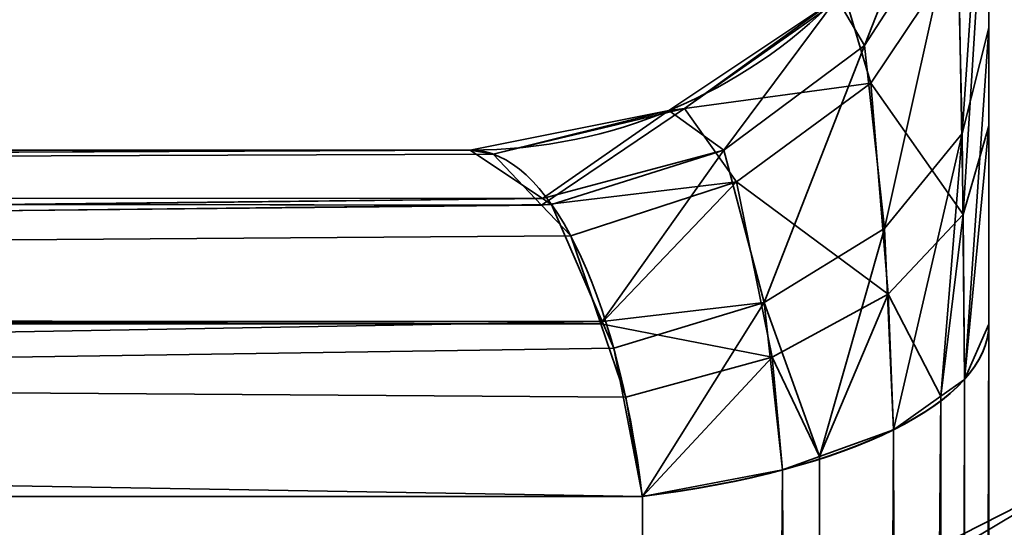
# Model space of a CAD drawing. Header units: millimetres. Extents: x -603 to 3703, y -115 to 193.
# Tile 41 of 256: x -416.508 to -415.179, y -6.868 to -6.183. Entities that reach past the tile are written whole.
import ezdxf

# ---------------------------------------------------------------- set-up
doc = ezdxf.new("R2010")
doc.units = ezdxf.units.MM
doc.layers.add('151', color=7, linetype='Continuous', true_color=0xffffff)

# ---------------------------------------------------------------- blocks, each defined once
blk = doc.blocks.new('UG_SURFACE_001')
at = {"layer": '151', "color": 252, "linetype": 'Continuous', "lineweight": 35}
for points in [[(603, -18, 2212.25), (603, 174.4, 2212.25), (-603, 174.4, 2212.25), (-603, -18, 2212.25)], [(-453, -18, 2062.2499), (-453, 174.4, 2062.2499), (453, 174.4, 2062.2499), (453, -18, 2062.2499)]]:
    blk.add_3dface(points, dxfattribs=at)
blk = doc.blocks.new('UG_SURFACE_040')
at = {"layer": '151', "color": 252, "linetype": 'Continuous', "lineweight": 35}
for points in [[(-415.2, -5.6, 981.25), (-415.2, -15.3028, 985.3352), (-415.2, -14.9564, 985.5352)], [(-415.2, -5.6, 981.25), (-415.2, -12.3028, 993.8352), (-415.2, -11.9564, 994.0352)], [(-415.2, -12.3028, 993.8352), (-415.2, -5.6, 981.25), (-415.2, -14.6381, 986.25), (-415.2, -14.7213, 986.6412)], [(-415.2, -14.9564, 985.5352), (-415.2, -14.7213, 985.8587), (-415.2, -5.6, 981.25)], [(-415.2, -11.9564, 994.0352), (-415.2, -11.7213, 994.3588), (-415.2, -5.6, 981.25)], [(-415.2, -14.7213, 985.8587), (-415.2, -14.6381, 986.25), (-415.2, -5.6, 981.25)], [(-415.2, -11.7213, 994.3588), (-415.2, -11.6381, 994.75), (-415.2, -5.8059, 1007.2063), (-415.2, -5.6, 981.25)], [(-415.2, -5.6, 1166.25), (-415.2, -5.8909, 1165.4513), (-415.2, -6.3264, 1165.9013)], [(-415.2, -15.7005, 985.2934), (-415.2, -15.3028, 985.3352), (-415.2, -5.6, 981.25), (-415.2, -26.0201, 981.25)], [(-415.2, -6.3264, 1165.9013), (-415.2, -7, 1166.25), (-415.2, -5.6, 1166.25)], [(-414.5, -7, 1166.25), (-414.5, -5.6, 1166.25), (-415.2, -5.6, 1166.25), (-415.2, -7, 1166.25)], [(-415.2, -26.0201, 981.25), (-415.2, -5.6, 981.25), (-414.5, -5.6, 981.25), (-414.5, -26.0201, 981.25)], [(-415.2361, -6.3369, 1006.8671), (-415.2432, -6.0254, 1007.3087), (-415.2, -5.8059, 1007.2063)], [(-415.2, -5.8059, 1007.2063), (-415.2, -6.1942, 1006.6971), (-415.2361, -6.3369, 1006.8671)], [(-415.2, -5.8059, 1007.2063), (-415.2, -11.7213, 995.1412), (-415.2, -11.9564, 995.4648)], [(-415.2, -5.8059, 1007.2063), (-415.2, -11.6381, 994.75), (-415.2, -11.7213, 995.1412)], [(-415.2, -6.1942, 1006.6971), (-415.2, -5.8059, 1007.2063), (-415.2, -11.9564, 995.4648)], [(-415.2, -5.8909, 1165.4513), (-415.241, -6.0917, 1165.3271), (-415.2348, -6.446, 1165.719)], [(-415.2348, -6.446, 1165.719), (-415.2, -6.3264, 1165.9013), (-415.2, -5.8909, 1165.4513)], [(-415.3676, -6.2178, 1007.3985), (-415.405, -6.154, 1007.8733), (-415.2533, -5.9269, 1007.8733)], [(-415.2533, -5.9269, 1007.8733), (-415.2432, -6.0254, 1007.3087), (-415.3676, -6.2178, 1007.3985)], [(-415.3407, -6.4648, 1007.0195), (-415.3676, -6.2178, 1007.3985), (-415.2432, -6.0254, 1007.3087)], [(-415.2432, -6.0254, 1007.3087), (-415.2361, -6.3369, 1006.8671), (-415.3407, -6.4648, 1007.0195)], [(-415.3942, -6.1506, 1164.7571), (-415.3591, -6.2689, 1165.2175), (-415.241, -6.0917, 1165.3271)], [(-415.2348, -6.446, 1165.719), (-415.241, -6.0917, 1165.3271), (-415.3591, -6.2689, 1165.2175)], [(-415.3591, -6.2689, 1165.2175), (-415.3942, -6.1506, 1164.7571), (-415.6109, -6.3031, 1164.7391)], [(-415.6109, -6.3031, 1164.7391), (-415.3942, -6.1506, 1164.7571), (-415.405, -6.154, 1164.6267)], [(-415.5577, -6.3593, 1007.4644), (-415.6321, -6.3057, 1007.8733), (-415.405, -6.154, 1007.8733)], [(-415.405, -6.154, 1164.6267), (-415.405, -6.154, 1007.8733), (-415.6321, -6.3057, 1007.8733), (-415.6321, -6.3057, 1164.6267)], [(-415.405, -6.154, 1164.6267), (-415.6321, -6.3057, 1164.6267), (-415.6109, -6.3031, 1164.7391)], [(-415.405, -6.154, 1007.8733), (-415.3676, -6.2178, 1007.3985), (-415.5577, -6.3593, 1007.4644)], [(-415.233, -6.6689, 1006.6612), (-415.2361, -6.3369, 1006.8671), (-415.2, -6.1942, 1006.6971)], [(-415.2, -6.1942, 1006.6971), (-415.2, -6.5942, 1006.4625), (-415.233, -6.6689, 1006.6612)], [(-415.2, -6.5942, 1006.4625), (-415.2, -6.1942, 1006.6971), (-415.2, -11.9564, 995.4648), (-415.2, -12.3028, 995.6648)], [(-415.503, -6.5648, 1007.1387), (-415.5577, -6.3593, 1007.4644), (-415.3676, -6.2178, 1007.3985)], [(-415.3676, -6.2178, 1007.3985), (-415.3407, -6.4648, 1007.0195), (-415.503, -6.5648, 1007.1387)], [(-415.6109, -6.3031, 1164.7391), (-415.5406, -6.4018, 1165.1353), (-415.3591, -6.2689, 1165.2175)], [(-415.3357, -6.5536, 1165.555), (-415.3591, -6.2689, 1165.2175), (-415.5406, -6.4018, 1165.1353)], [(-415.3591, -6.2689, 1165.2175), (-415.3357, -6.5536, 1165.555), (-415.2348, -6.446, 1165.719)], [(-415.8023, -6.4243, 1007.5399), (-415.9, -6.359, 1007.8733), (-415.6321, -6.3057, 1007.8733)], [(-415.6321, -6.3057, 1164.6267), (-415.6321, -6.3057, 1007.8733), (-415.9, -6.359, 1007.8733), (-415.9, -6.359, 1164.6267)], [(-415.6321, -6.3057, 1164.6267), (-415.9, -6.359, 1164.6267), (-415.8691, -6.3645, 1164.7319)], [(-415.6109, -6.3031, 1164.7391), (-415.8691, -6.3645, 1164.7319), (-415.8038, -6.4333, 1164.955)], [(-415.8691, -6.3645, 1164.7319), (-415.6109, -6.3031, 1164.7391), (-415.6321, -6.3057, 1164.6267)], [(-415.5406, -6.4018, 1165.1353), (-415.6109, -6.3031, 1164.7391), (-415.8038, -6.4333, 1164.955)], [(-415.6321, -6.3057, 1007.8733), (-415.5577, -6.3593, 1007.4644), (-415.8023, -6.4243, 1007.5399)], [(-415.3287, -6.7366, 1006.8412), (-415.3407, -6.4648, 1007.0195), (-415.2361, -6.3369, 1006.8671)], [(-415.2361, -6.3369, 1006.8671), (-415.2648, -6.6914, 1006.721), (-415.3287, -6.7366, 1006.8412)], [(-415.2361, -6.3369, 1006.8671), (-415.233, -6.6689, 1006.6612), (-415.2648, -6.6914, 1006.721)], [(-415.2, -6.3264, 1165.9013), (-415.2348, -6.446, 1165.719), (-415.233, -6.6689, 1165.8388)], [(-415.233, -6.6689, 1165.8388), (-415.2, -6.5942, 1166.0376), (-415.2, -6.3264, 1165.9013)], [(-415.2, -7, 1166.25), (-415.2, -6.3264, 1165.9013), (-415.2, -6.5942, 1166.0376)], [(-428.9985, -6.4172, 1012.4993), (-428.9934, -6.4142, 1012.5129), (-415.9, -6.359, 1007.8733)], [(-415.9, -6.359, 1007.8733), (-415.8023, -6.4243, 1007.5399), (-428.9985, -6.4172, 1012.4993)], [(-428.9934, -6.4142, 1159.9871), (-415.8691, -6.3645, 1164.7319), (-415.9, -6.359, 1164.6267)], [(-415.9, -6.359, 1164.6267), (-428.9001, -6.359, 1159.739), (-428.9934, -6.4142, 1159.9871)], [(-428.9934, -6.4142, 1012.5129), (-428.9001, -6.359, 1012.761), (-415.9, -6.359, 1007.8733)], [(-428.9934, -6.4142, 1159.9871), (-415.8038, -6.4333, 1164.955), (-415.8691, -6.3645, 1164.7319)], [(-415.9, -6.359, 1164.6267), (-415.9, -6.359, 1007.8733), (-428.9001, -6.359, 1012.761), (-428.9001, -6.359, 1159.739)], [(-415.5577, -6.3593, 1007.4644), (-415.7901, -6.4324, 1007.4985), (-415.8023, -6.4243, 1007.5399)], [(-415.722, -6.5903, 1007.2659), (-415.7901, -6.4324, 1007.4985), (-415.5577, -6.3593, 1007.4644)], [(-415.5577, -6.3593, 1007.4644), (-415.503, -6.5648, 1007.1387), (-415.722, -6.5903, 1007.2659)], [(-415.8038, -6.4333, 1164.955), (-415.7642, -6.475, 1165.0901), (-415.5406, -6.4018, 1165.1353)], [(-415.5406, -6.4018, 1165.1353), (-415.7642, -6.475, 1165.0901), (-415.7238, -6.5937, 1165.2279)], [(-415.4926, -6.6387, 1165.4253), (-415.5406, -6.4018, 1165.1353), (-415.7238, -6.5937, 1165.2279)], [(-415.5406, -6.4018, 1165.1353), (-415.4926, -6.6387, 1165.4253), (-415.3357, -6.5536, 1165.555)], [(-415.8038, -6.4333, 1164.955), (-428.9985, -6.4172, 1160.0007), (-429.0742, -6.5697, 1160.2021)], [(-429.0742, -6.5697, 1012.2979), (-428.9985, -6.4172, 1012.4993), (-415.8023, -6.4243, 1007.5399)], [(-428.9934, -6.4142, 1159.9871), (-428.9985, -6.4172, 1160.0007), (-415.8038, -6.4333, 1164.955)], [(-429.0805, -6.5822, 1012.2813), (-429.0742, -6.5697, 1012.2979), (-415.8023, -6.4243, 1007.5399)], [(-415.8023, -6.4243, 1007.5399), (-415.7901, -6.4324, 1007.4985), (-429.0805, -6.5822, 1012.2813)], [(-415.7901, -6.4324, 1007.4985), (-415.722, -6.5903, 1007.2659), (-429.0805, -6.5822, 1012.2813)], [(-429.0742, -6.5697, 1160.2021), (-415.7642, -6.475, 1165.0901), (-415.8038, -6.4333, 1164.955)], [(-415.2648, -6.6914, 1165.779), (-415.2348, -6.446, 1165.719), (-415.3357, -6.5536, 1165.555)], [(-415.2648, -6.6914, 1165.779), (-415.233, -6.6689, 1165.8388), (-415.2348, -6.446, 1165.719)], [(-415.503, -6.5648, 1007.1387), (-415.3407, -6.4648, 1007.0195), (-415.4285, -6.7728, 1006.9374)], [(-415.3407, -6.4648, 1007.0195), (-415.3287, -6.7366, 1006.8412), (-415.4285, -6.7728, 1006.9374)], [(-429.0742, -6.5697, 1160.2021), (-415.7238, -6.5937, 1165.2279), (-415.7642, -6.475, 1165.0901)], [(-415.503, -6.5648, 1007.1387), (-415.7063, -6.6266, 1007.2124), (-415.722, -6.5903, 1007.2659)], [(-415.6676, -6.8266, 1007.0806), (-415.7063, -6.6266, 1007.2124), (-415.503, -6.5648, 1007.1387)], [(-415.503, -6.5648, 1007.1387), (-415.4783, -6.7909, 1006.9854), (-415.6676, -6.8266, 1007.0806)], [(-415.4285, -6.7728, 1006.9374), (-415.4783, -6.7909, 1006.9854), (-415.503, -6.5648, 1007.1387)], [(-415.4285, -6.7728, 1165.5626), (-415.3357, -6.5536, 1165.555), (-415.4926, -6.6387, 1165.4253)], [(-415.4285, -6.7728, 1165.5626), (-415.3287, -6.7366, 1165.6588), (-415.3357, -6.5536, 1165.555)], [(-415.3357, -6.5536, 1165.555), (-415.3287, -6.7366, 1165.6588), (-415.2648, -6.6914, 1165.779)], [(-429.0742, -6.5697, 1160.2021), (-429.0805, -6.5822, 1160.2187), (-415.7238, -6.5937, 1165.2279)], [(-429.1325, -6.8266, 1012.143), (-429.0842, -6.5995, 1012.2715), (-415.722, -6.5903, 1007.2659)], [(-415.722, -6.5903, 1007.2659), (-415.7063, -6.6266, 1007.2124), (-429.1325, -6.8266, 1012.143)], [(-415.7238, -6.5937, 1165.2279), (-429.0805, -6.5822, 1160.2187), (-429.0842, -6.5995, 1160.2285)], [(-429.0842, -6.5995, 1012.2715), (-429.0805, -6.5822, 1012.2813), (-415.722, -6.5903, 1007.2659)], [(-429.0842, -6.5995, 1160.2285), (-429.1325, -6.8266, 1160.357), (-415.6676, -6.8266, 1165.4195)], [(-429.0842, -6.5995, 1160.2285), (-415.6901, -6.6927, 1165.3429), (-415.7238, -6.5937, 1165.2279)], [(-429.0842, -6.5995, 1160.2285), (-415.6676, -6.8266, 1165.4195), (-415.6901, -6.6927, 1165.3429)], [(-415.7238, -6.5937, 1165.2279), (-415.6901, -6.6927, 1165.3429), (-415.4926, -6.6387, 1165.4253)], [(-415.2569, -26.1174, 1173.0825), (-415.2, -6.5942, 1166.0376), (-415.233, -6.6689, 1165.8388)], [(-415.2569, -26.1174, 1173.0825), (-415.2, -26.0201, 1173.3412), (-415.2, -6.5942, 1166.0376)], [(-415.233, -6.6689, 1006.6612), (-415.2, -6.5942, 1006.4625), (-415.2, -26.0201, 999.1588)], [(-415.2, -6.5942, 1006.4625), (-415.2, -12.3028, 995.6648), (-415.2, -12.6, 995.7119)], [(-415.2, -12.6, 995.7119), (-415.2, -12.7005, 995.7066), (-415.2, -6.5942, 1006.4625)], [(-415.2, -12.7005, 995.7066), (-415.2, -13.0809, 995.583), (-415.2, -26.0201, 999.1588), (-415.2, -6.5942, 1006.4625)], [(-415.2, -6.5942, 1166.0376), (-415.2, -26.0201, 1173.3412), (-415.2, -7, 1166.25)], [(-415.7063, -6.6266, 1007.2124), (-415.6676, -6.8266, 1007.0806), (-429.1325, -6.8266, 1012.143)], [(-415.4926, -6.6387, 1165.4253), (-415.6901, -6.6927, 1165.3429), (-415.6676, -6.8266, 1165.4195)], [(-415.6676, -6.8266, 1165.4195), (-415.4783, -6.7909, 1165.5146), (-415.4926, -6.6387, 1165.4253)], [(-415.4926, -6.6387, 1165.4253), (-415.4783, -6.7909, 1165.5146), (-415.4285, -6.7728, 1165.5626)], [(-415.2569, -26.1174, 1173.0825), (-415.233, -6.6689, 1165.8388), (-415.2648, -6.6914, 1165.779)], [(-415.2569, -26.1174, 999.4175), (-415.2648, -6.6914, 1006.721), (-415.233, -6.6689, 1006.6612)], [(-415.2, -26.0201, 999.1588), (-415.2569, -26.1174, 999.4175), (-415.233, -6.6689, 1006.6612)], [(-415.422, -26.2001, 1172.8625), (-415.2648, -6.6914, 1165.779), (-415.3287, -6.7366, 1165.6588)], [(-415.422, -26.2001, 1172.8625), (-415.2588, -26.1183, 1173.08), (-415.2648, -6.6914, 1165.779)], [(-415.3287, -6.7366, 1006.8412), (-415.2648, -6.6914, 1006.721), (-415.2588, -26.1183, 999.4201)], [(-415.2648, -6.6914, 1165.779), (-415.2588, -26.1183, 1173.08), (-415.2569, -26.1174, 1173.0825)], [(-415.2569, -26.1174, 999.4175), (-415.2588, -26.1183, 999.4201), (-415.2648, -6.6914, 1006.721)], [(-415.422, -26.2001, 1172.8625), (-415.3287, -6.7366, 1165.6588), (-415.4285, -6.7728, 1165.5626)], [(-415.422, -26.2001, 999.6375), (-415.4285, -6.7728, 1006.9374), (-415.3287, -6.7366, 1006.8412)], [(-415.2588, -26.1183, 999.4201), (-415.422, -26.2001, 999.6375), (-415.3287, -6.7366, 1006.8412)], [(-415.4235, -26.2004, 1172.8617), (-415.4285, -6.7728, 1165.5626), (-415.4783, -6.7909, 1165.5146)], [(-415.4783, -6.7909, 1006.9854), (-415.4285, -6.7728, 1006.9374), (-415.4235, -26.2004, 999.6383)], [(-415.4285, -6.7728, 1165.5626), (-415.4235, -26.2004, 1172.8617), (-415.422, -26.2001, 1172.8625)], [(-415.422, -26.2001, 999.6375), (-415.4235, -26.2004, 999.6383), (-415.4285, -6.7728, 1006.9374)], [(-415.6676, -26.2525, 1172.7232), (-415.4235, -26.2004, 1172.8617), (-415.4783, -6.7909, 1165.5146)], [(-415.4783, -6.7909, 1165.5146), (-415.6676, -6.8266, 1165.4195), (-415.6676, -26.2525, 1172.7232)], [(-415.6676, -26.2525, 999.7768), (-415.6676, -6.8266, 1007.0806), (-415.4783, -6.7909, 1006.9854)], [(-415.4783, -6.7909, 1006.9854), (-415.4235, -26.2004, 999.6383), (-415.6676, -26.2525, 999.7768)], [(-415.3678, -6.9453, 1164.35), (-415.105, -6.8114, 1164.4892), (-415.1515, -6.888, 1164.6972)], [(-415.105, -6.8114, 1164.4892), (-415.3678, -6.9453, 1008.15), (-415.105, -6.8114, 1008.0109)], [(-415.105, -6.8114, 1164.4892), (-415.3678, -6.9453, 1164.35), (-415.3678, -6.9453, 1008.15)], [(-415.1515, -6.888, 1007.8028), (-415.105, -6.8114, 1008.0109), (-415.3678, -6.9453, 1008.15)], [(-439.1734, -16.8675, 1012.143), (-429.1325, -6.8266, 1012.143), (-415.6676, -6.8266, 1007.0806), (-415.6676, -26.2525, 999.7768)], [(-419.7475, -30.3324, 1172.7232), (-415.6676, -26.2525, 1172.7232), (-415.6676, -6.8266, 1165.4195), (-429.1325, -6.8266, 1160.357)]]:
    blk.add_3dface(points, dxfattribs=at)
blk = doc.blocks.new('UG_SURFACE_042')
at = {"layer": '151', "color": 252, "linetype": 'Continuous', "lineweight": 35}
for points in [[(-415.2, -5.6, 981.25), (-415.2, -15.3028, 985.3352), (-415.2, -14.9564, 985.5352)], [(-415.2, -5.6, 981.25), (-415.2, -12.3028, 993.8352), (-415.2, -11.9564, 994.0352)], [(-415.2, -12.3028, 993.8352), (-415.2, -5.6, 981.25), (-415.2, -14.6381, 986.25), (-415.2, -14.7213, 986.6412)], [(-415.2, -14.9564, 985.5352), (-415.2, -14.7213, 985.8587), (-415.2, -5.6, 981.25)], [(-415.2, -11.9564, 994.0352), (-415.2, -11.7213, 994.3588), (-415.2, -5.6, 981.25)], [(-415.2, -14.7213, 985.8587), (-415.2, -14.6381, 986.25), (-415.2, -5.6, 981.25)], [(-415.2, -11.7213, 994.3588), (-415.2, -11.6381, 994.75), (-415.2, -5.8059, 1007.2063), (-415.2, -5.6, 981.25)], [(-415.2, -5.6, 1166.25), (-415.2, -5.8909, 1165.4513), (-415.2, -6.3264, 1165.9013)], [(-415.2, -15.7005, 985.2934), (-415.2, -15.3028, 985.3352), (-415.2, -5.6, 981.25), (-415.2, -26.0201, 981.25)], [(-415.2, -6.3264, 1165.9013), (-415.2, -7, 1166.25), (-415.2, -5.6, 1166.25)], [(-414.5, -7, 1166.25), (-414.5, -5.6, 1166.25), (-415.2, -5.6, 1166.25), (-415.2, -7, 1166.25)], [(-415.2, -26.0201, 981.25), (-415.2, -5.6, 981.25), (-414.5, -5.6, 981.25), (-414.5, -26.0201, 981.25)], [(-415.2361, -6.3369, 1006.8671), (-415.2432, -6.0254, 1007.3087), (-415.2, -5.8059, 1007.2063)], [(-415.2, -5.8059, 1007.2063), (-415.2, -6.1942, 1006.6971), (-415.2361, -6.3369, 1006.8671)], [(-415.2, -5.8059, 1007.2063), (-415.2, -11.7213, 995.1412), (-415.2, -11.9564, 995.4648)], [(-415.2, -5.8059, 1007.2063), (-415.2, -11.6381, 994.75), (-415.2, -11.7213, 995.1412)], [(-415.2, -6.1942, 1006.6971), (-415.2, -5.8059, 1007.2063), (-415.2, -11.9564, 995.4648)], [(-415.2, -5.8909, 1165.4513), (-415.241, -6.0917, 1165.3271), (-415.2348, -6.446, 1165.719)], [(-415.2348, -6.446, 1165.719), (-415.2, -6.3264, 1165.9013), (-415.2, -5.8909, 1165.4513)], [(-415.3676, -6.2178, 1007.3985), (-415.405, -6.154, 1007.8733), (-415.2533, -5.9269, 1007.8733)], [(-415.2533, -5.9269, 1007.8733), (-415.2432, -6.0254, 1007.3087), (-415.3676, -6.2178, 1007.3985)], [(-415.3407, -6.4648, 1007.0195), (-415.3676, -6.2178, 1007.3985), (-415.2432, -6.0254, 1007.3087)], [(-415.2432, -6.0254, 1007.3087), (-415.2361, -6.3369, 1006.8671), (-415.3407, -6.4648, 1007.0195)], [(-415.3942, -6.1506, 1164.7571), (-415.3591, -6.2689, 1165.2175), (-415.241, -6.0917, 1165.3271)], [(-415.2348, -6.446, 1165.719), (-415.241, -6.0917, 1165.3271), (-415.3591, -6.2689, 1165.2175)], [(-415.3591, -6.2689, 1165.2175), (-415.3942, -6.1506, 1164.7571), (-415.6109, -6.3031, 1164.7391)], [(-415.6109, -6.3031, 1164.7391), (-415.3942, -6.1506, 1164.7571), (-415.405, -6.154, 1164.6267)], [(-415.5577, -6.3593, 1007.4644), (-415.6321, -6.3057, 1007.8733), (-415.405, -6.154, 1007.8733)], [(-415.405, -6.154, 1164.6267), (-415.405, -6.154, 1007.8733), (-415.6321, -6.3057, 1007.8733), (-415.6321, -6.3057, 1164.6267)], [(-415.405, -6.154, 1164.6267), (-415.6321, -6.3057, 1164.6267), (-415.6109, -6.3031, 1164.7391)], [(-415.405, -6.154, 1007.8733), (-415.3676, -6.2178, 1007.3985), (-415.5577, -6.3593, 1007.4644)], [(-415.233, -6.6689, 1006.6612), (-415.2361, -6.3369, 1006.8671), (-415.2, -6.1942, 1006.6971)], [(-415.2, -6.1942, 1006.6971), (-415.2, -6.5942, 1006.4625), (-415.233, -6.6689, 1006.6612)], [(-415.2, -6.5942, 1006.4625), (-415.2, -6.1942, 1006.6971), (-415.2, -11.9564, 995.4648), (-415.2, -12.3028, 995.6648)], [(-415.503, -6.5648, 1007.1387), (-415.5577, -6.3593, 1007.4644), (-415.3676, -6.2178, 1007.3985)], [(-415.3676, -6.2178, 1007.3985), (-415.3407, -6.4648, 1007.0195), (-415.503, -6.5648, 1007.1387)], [(-415.6109, -6.3031, 1164.7391), (-415.5406, -6.4018, 1165.1353), (-415.3591, -6.2689, 1165.2175)], [(-415.3357, -6.5536, 1165.555), (-415.3591, -6.2689, 1165.2175), (-415.5406, -6.4018, 1165.1353)], [(-415.3591, -6.2689, 1165.2175), (-415.3357, -6.5536, 1165.555), (-415.2348, -6.446, 1165.719)], [(-415.8023, -6.4243, 1007.5399), (-415.9, -6.359, 1007.8733), (-415.6321, -6.3057, 1007.8733)], [(-415.6321, -6.3057, 1164.6267), (-415.6321, -6.3057, 1007.8733), (-415.9, -6.359, 1007.8733), (-415.9, -6.359, 1164.6267)], [(-415.6321, -6.3057, 1164.6267), (-415.9, -6.359, 1164.6267), (-415.8691, -6.3645, 1164.7319)], [(-415.6109, -6.3031, 1164.7391), (-415.8691, -6.3645, 1164.7319), (-415.8038, -6.4333, 1164.955)], [(-415.8691, -6.3645, 1164.7319), (-415.6109, -6.3031, 1164.7391), (-415.6321, -6.3057, 1164.6267)], [(-415.5406, -6.4018, 1165.1353), (-415.6109, -6.3031, 1164.7391), (-415.8038, -6.4333, 1164.955)], [(-415.6321, -6.3057, 1007.8733), (-415.5577, -6.3593, 1007.4644), (-415.8023, -6.4243, 1007.5399)], [(-415.3287, -6.7366, 1006.8412), (-415.3407, -6.4648, 1007.0195), (-415.2361, -6.3369, 1006.8671)], [(-415.2361, -6.3369, 1006.8671), (-415.2648, -6.6914, 1006.721), (-415.3287, -6.7366, 1006.8412)], [(-415.2361, -6.3369, 1006.8671), (-415.233, -6.6689, 1006.6612), (-415.2648, -6.6914, 1006.721)], [(-415.2, -6.3264, 1165.9013), (-415.2348, -6.446, 1165.719), (-415.233, -6.6689, 1165.8388)], [(-415.233, -6.6689, 1165.8388), (-415.2, -6.5942, 1166.0376), (-415.2, -6.3264, 1165.9013)], [(-415.2, -7, 1166.25), (-415.2, -6.3264, 1165.9013), (-415.2, -6.5942, 1166.0376)], [(-428.9985, -6.4172, 1012.4993), (-428.9934, -6.4142, 1012.5129), (-415.9, -6.359, 1007.8733)], [(-415.9, -6.359, 1007.8733), (-415.8023, -6.4243, 1007.5399), (-428.9985, -6.4172, 1012.4993)], [(-428.9934, -6.4142, 1159.9871), (-415.8691, -6.3645, 1164.7319), (-415.9, -6.359, 1164.6267)], [(-415.9, -6.359, 1164.6267), (-428.9001, -6.359, 1159.739), (-428.9934, -6.4142, 1159.9871)], [(-428.9934, -6.4142, 1012.5129), (-428.9001, -6.359, 1012.761), (-415.9, -6.359, 1007.8733)], [(-428.9934, -6.4142, 1159.9871), (-415.8038, -6.4333, 1164.955), (-415.8691, -6.3645, 1164.7319)], [(-415.9, -6.359, 1164.6267), (-415.9, -6.359, 1007.8733), (-428.9001, -6.359, 1012.761), (-428.9001, -6.359, 1159.739)], [(-415.5577, -6.3593, 1007.4644), (-415.7901, -6.4324, 1007.4985), (-415.8023, -6.4243, 1007.5399)], [(-415.722, -6.5903, 1007.2659), (-415.7901, -6.4324, 1007.4985), (-415.5577, -6.3593, 1007.4644)], [(-415.5577, -6.3593, 1007.4644), (-415.503, -6.5648, 1007.1387), (-415.722, -6.5903, 1007.2659)], [(-415.8038, -6.4333, 1164.955), (-415.7642, -6.475, 1165.0901), (-415.5406, -6.4018, 1165.1353)], [(-415.5406, -6.4018, 1165.1353), (-415.7642, -6.475, 1165.0901), (-415.7238, -6.5937, 1165.2279)], [(-415.4926, -6.6387, 1165.4253), (-415.5406, -6.4018, 1165.1353), (-415.7238, -6.5937, 1165.2279)], [(-415.5406, -6.4018, 1165.1353), (-415.4926, -6.6387, 1165.4253), (-415.3357, -6.5536, 1165.555)], [(-415.8038, -6.4333, 1164.955), (-428.9985, -6.4172, 1160.0007), (-429.0742, -6.5697, 1160.2021)], [(-429.0742, -6.5697, 1012.2979), (-428.9985, -6.4172, 1012.4993), (-415.8023, -6.4243, 1007.5399)], [(-428.9934, -6.4142, 1159.9871), (-428.9985, -6.4172, 1160.0007), (-415.8038, -6.4333, 1164.955)], [(-429.0805, -6.5822, 1012.2813), (-429.0742, -6.5697, 1012.2979), (-415.8023, -6.4243, 1007.5399)], [(-415.8023, -6.4243, 1007.5399), (-415.7901, -6.4324, 1007.4985), (-429.0805, -6.5822, 1012.2813)], [(-415.7901, -6.4324, 1007.4985), (-415.722, -6.5903, 1007.2659), (-429.0805, -6.5822, 1012.2813)], [(-429.0742, -6.5697, 1160.2021), (-415.7642, -6.475, 1165.0901), (-415.8038, -6.4333, 1164.955)], [(-415.2648, -6.6914, 1165.779), (-415.2348, -6.446, 1165.719), (-415.3357, -6.5536, 1165.555)], [(-415.2648, -6.6914, 1165.779), (-415.233, -6.6689, 1165.8388), (-415.2348, -6.446, 1165.719)], [(-415.503, -6.5648, 1007.1387), (-415.3407, -6.4648, 1007.0195), (-415.4285, -6.7728, 1006.9374)], [(-415.3407, -6.4648, 1007.0195), (-415.3287, -6.7366, 1006.8412), (-415.4285, -6.7728, 1006.9374)], [(-429.0742, -6.5697, 1160.2021), (-415.7238, -6.5937, 1165.2279), (-415.7642, -6.475, 1165.0901)], [(-415.503, -6.5648, 1007.1387), (-415.7063, -6.6266, 1007.2124), (-415.722, -6.5903, 1007.2659)], [(-415.6676, -6.8266, 1007.0806), (-415.7063, -6.6266, 1007.2124), (-415.503, -6.5648, 1007.1387)], [(-415.503, -6.5648, 1007.1387), (-415.4783, -6.7909, 1006.9854), (-415.6676, -6.8266, 1007.0806)], [(-415.4285, -6.7728, 1006.9374), (-415.4783, -6.7909, 1006.9854), (-415.503, -6.5648, 1007.1387)], [(-415.4285, -6.7728, 1165.5626), (-415.3357, -6.5536, 1165.555), (-415.4926, -6.6387, 1165.4253)], [(-415.4285, -6.7728, 1165.5626), (-415.3287, -6.7366, 1165.6588), (-415.3357, -6.5536, 1165.555)], [(-415.3357, -6.5536, 1165.555), (-415.3287, -6.7366, 1165.6588), (-415.2648, -6.6914, 1165.779)], [(-429.0742, -6.5697, 1160.2021), (-429.0805, -6.5822, 1160.2187), (-415.7238, -6.5937, 1165.2279)], [(-429.1325, -6.8266, 1012.143), (-429.0842, -6.5995, 1012.2715), (-415.722, -6.5903, 1007.2659)], [(-415.722, -6.5903, 1007.2659), (-415.7063, -6.6266, 1007.2124), (-429.1325, -6.8266, 1012.143)], [(-415.7238, -6.5937, 1165.2279), (-429.0805, -6.5822, 1160.2187), (-429.0842, -6.5995, 1160.2285)], [(-429.0842, -6.5995, 1012.2715), (-429.0805, -6.5822, 1012.2813), (-415.722, -6.5903, 1007.2659)], [(-429.0842, -6.5995, 1160.2285), (-429.1325, -6.8266, 1160.357), (-415.6676, -6.8266, 1165.4195)], [(-429.0842, -6.5995, 1160.2285), (-415.6901, -6.6927, 1165.3429), (-415.7238, -6.5937, 1165.2279)], [(-429.0842, -6.5995, 1160.2285), (-415.6676, -6.8266, 1165.4195), (-415.6901, -6.6927, 1165.3429)], [(-415.7238, -6.5937, 1165.2279), (-415.6901, -6.6927, 1165.3429), (-415.4926, -6.6387, 1165.4253)], [(-415.2569, -26.1174, 1173.0825), (-415.2, -6.5942, 1166.0376), (-415.233, -6.6689, 1165.8388)], [(-415.2569, -26.1174, 1173.0825), (-415.2, -26.0201, 1173.3412), (-415.2, -6.5942, 1166.0376)], [(-415.233, -6.6689, 1006.6612), (-415.2, -6.5942, 1006.4625), (-415.2, -26.0201, 999.1588)], [(-415.2, -6.5942, 1006.4625), (-415.2, -12.3028, 995.6648), (-415.2, -12.6, 995.7119)], [(-415.2, -12.6, 995.7119), (-415.2, -12.7005, 995.7066), (-415.2, -6.5942, 1006.4625)], [(-415.2, -12.7005, 995.7066), (-415.2, -13.0809, 995.583), (-415.2, -26.0201, 999.1588), (-415.2, -6.5942, 1006.4625)], [(-415.2, -6.5942, 1166.0376), (-415.2, -26.0201, 1173.3412), (-415.2, -7, 1166.25)], [(-415.7063, -6.6266, 1007.2124), (-415.6676, -6.8266, 1007.0806), (-429.1325, -6.8266, 1012.143)], [(-415.4926, -6.6387, 1165.4253), (-415.6901, -6.6927, 1165.3429), (-415.6676, -6.8266, 1165.4195)], [(-415.6676, -6.8266, 1165.4195), (-415.4783, -6.7909, 1165.5146), (-415.4926, -6.6387, 1165.4253)], [(-415.4926, -6.6387, 1165.4253), (-415.4783, -6.7909, 1165.5146), (-415.4285, -6.7728, 1165.5626)], [(-415.2569, -26.1174, 1173.0825), (-415.233, -6.6689, 1165.8388), (-415.2648, -6.6914, 1165.779)], [(-415.2569, -26.1174, 999.4175), (-415.2648, -6.6914, 1006.721), (-415.233, -6.6689, 1006.6612)], [(-415.2, -26.0201, 999.1588), (-415.2569, -26.1174, 999.4175), (-415.233, -6.6689, 1006.6612)], [(-415.422, -26.2001, 1172.8625), (-415.2648, -6.6914, 1165.779), (-415.3287, -6.7366, 1165.6588)], [(-415.422, -26.2001, 1172.8625), (-415.2588, -26.1183, 1173.08), (-415.2648, -6.6914, 1165.779)], [(-415.3287, -6.7366, 1006.8412), (-415.2648, -6.6914, 1006.721), (-415.2588, -26.1183, 999.4201)], [(-415.2648, -6.6914, 1165.779), (-415.2588, -26.1183, 1173.08), (-415.2569, -26.1174, 1173.0825)], [(-415.2569, -26.1174, 999.4175), (-415.2588, -26.1183, 999.4201), (-415.2648, -6.6914, 1006.721)], [(-415.422, -26.2001, 1172.8625), (-415.3287, -6.7366, 1165.6588), (-415.4285, -6.7728, 1165.5626)], [(-415.422, -26.2001, 999.6375), (-415.4285, -6.7728, 1006.9374), (-415.3287, -6.7366, 1006.8412)], [(-415.2588, -26.1183, 999.4201), (-415.422, -26.2001, 999.6375), (-415.3287, -6.7366, 1006.8412)], [(-415.4235, -26.2004, 1172.8617), (-415.4285, -6.7728, 1165.5626), (-415.4783, -6.7909, 1165.5146)], [(-415.4783, -6.7909, 1006.9854), (-415.4285, -6.7728, 1006.9374), (-415.4235, -26.2004, 999.6383)], [(-415.4285, -6.7728, 1165.5626), (-415.4235, -26.2004, 1172.8617), (-415.422, -26.2001, 1172.8625)], [(-415.422, -26.2001, 999.6375), (-415.4235, -26.2004, 999.6383), (-415.4285, -6.7728, 1006.9374)], [(-415.6676, -26.2525, 1172.7232), (-415.4235, -26.2004, 1172.8617), (-415.4783, -6.7909, 1165.5146)], [(-415.4783, -6.7909, 1165.5146), (-415.6676, -6.8266, 1165.4195), (-415.6676, -26.2525, 1172.7232)], [(-415.6676, -26.2525, 999.7768), (-415.6676, -6.8266, 1007.0806), (-415.4783, -6.7909, 1006.9854)], [(-415.4783, -6.7909, 1006.9854), (-415.4235, -26.2004, 999.6383), (-415.6676, -26.2525, 999.7768)], [(-415.3678, -6.9453, 1164.35), (-415.105, -6.8114, 1164.4892), (-415.1515, -6.888, 1164.6972)], [(-415.105, -6.8114, 1164.4892), (-415.3678, -6.9453, 1008.15), (-415.105, -6.8114, 1008.0109)], [(-415.105, -6.8114, 1164.4892), (-415.3678, -6.9453, 1164.35), (-415.3678, -6.9453, 1008.15)], [(-415.1515, -6.888, 1007.8028), (-415.105, -6.8114, 1008.0109), (-415.3678, -6.9453, 1008.15)], [(-419.7475, -30.3324, 1172.7232), (-415.6676, -26.2525, 1172.7232), (-415.6676, -6.8266, 1165.4195), (-429.1325, -6.8266, 1160.357)], [(-429.1325, -6.8266, 1012.143), (-415.6676, -6.8266, 1007.0806), (-415.6676, -26.2525, 999.7768), (-419.7475, -30.3324, 999.7768)]]:
    blk.add_3dface(points, dxfattribs=at)

msp = doc.modelspace()

# ---------------------------------------------------------------- linework, layer by layer
at = {"layer": '151', "color": 252, "linetype": 'Continuous', "lineweight": 35, "true_color": 0x939598}
for p, q in [((-415.2, -5.6, 1166.25), (-415.2, -7, 1166.25)), ((-415.2, -26.0201, 981.25), (-415.2, -5.6, 981.25)), ((-415.2, -5.6, 1166.25), (-415.2, -7, 1166.25)), ((-415.2, -26.0201, 981.25), (-415.2, -5.6, 981.25)), ((-428.9001, -6.359, 1012.761), (-415.9, -6.359, 1007.8733)), ((-428.9001, -6.359, 1159.739), (-415.9, -6.359, 1164.6267)), ((-428.9001, -6.359, 1159.739), (-415.9, -6.359, 1164.6267)), ((-428.9001, -6.359, 1012.761), (-415.9, -6.359, 1007.8733)), ((-415.9, -6.359, 1164.6267), (-415.9, -6.359, 1007.8733)), ((-415.9, -6.359, 1164.6267), (-415.9, -6.359, 1007.8733)), ((-415.2, -6.5942, 1166.0376), (-415.2, -26.0201, 1173.3412)), ((-415.2, -26.0201, 999.1588), (-415.2, -6.5942, 1006.4624)), ((-415.2, -6.5942, 1166.0376), (-415.2, -26.0201, 1173.3412)), ((-415.2, -26.0201, 999.1588), (-415.2, -6.5942, 1006.4624)), ((-429.1325, -6.8266, 1160.357), (-415.6676, -6.8266, 1165.4195)), ((-429.1325, -6.8266, 1012.143), (-415.6676, -6.8266, 1007.0805)), ((-429.1325, -6.8266, 1160.357), (-415.6676, -6.8266, 1165.4195)), ((-429.1325, -6.8266, 1012.143), (-415.6676, -6.8266, 1007.0805)), ((-415.6676, -6.8266, 1007.0805), (-415.6676, -26.2525, 999.7769)), ((-415.6676, -26.2525, 1172.7231), (-415.6676, -6.8266, 1165.4195)), ((-415.6676, -26.2525, 1172.7231), (-415.6676, -6.8266, 1165.4195)), ((-415.6676, -6.8266, 1007.0805), (-415.6676, -26.2525, 999.7769))]:
    msp.add_line(p, q, dxfattribs=at)
at = {"layer": '151', "color": 252, "linetype": 'Continuous', "lineweight": 35, "true_color": 0x939598, "extrusion": (0, 0, -1)}
for centre in [(415.9, -5.659, -1007.8733), (415.9, -5.659, -1164.6267), (415.9, -5.659, -1007.8733), (415.9, -5.659, -1164.6267)]:
    msp.add_arc(centre, 0.7, 180, 270, dxfattribs=at)
at = {"layer": '151', "color": 252, "linetype": 'Continuous', "lineweight": 35, "true_color": 0x939598, "extrusion": (0, 0.936029, -0.351924)}
msp.add_arc((415.9, 1089.1239, -416.5286), 0.7, 180, 250.6118, dxfattribs=at)
msp.add_arc((415.9, 1089.1239, -416.5286), 0.7, 180, 250.6118, dxfattribs=at)
at = {"layer": '151', "color": 252, "linetype": 'Continuous', "lineweight": 35, "true_color": 0x939598, "extrusion": (-1.39179e-14, 0.936029, 0.351924)}
msp.add_arc((415.9, 944.3984, 348.0256), 0.7, 109.3882, 180, dxfattribs=at)
msp.add_arc((415.9, 944.3984, 348.0256), 0.7, 109.3882, 180, dxfattribs=at)
at = {"layer": '151', "color": 252, "linetype": 'Continuous', "lineweight": 35, "true_color": 0x939598, "extrusion": (-2.37351e-16, -0.395731, 0.918367)}
msp.add_ellipse((-415.9, -5.659, 1165.6859), major_axis=(0, 1.8537, 0.7988), ratio=0.69361, start_param=3.47998, end_param=4.712389, dxfattribs=at)
msp.add_ellipse((-415.9, -5.659, 1165.6859), major_axis=(0, 1.8537, 0.7988), ratio=0.69361, start_param=3.47998, end_param=4.712389, dxfattribs=at)
at = {"layer": '151', "color": 252, "linetype": 'Continuous', "lineweight": 35, "true_color": 0x939598, "extrusion": (-2.37351e-16, -0.395731, -0.918367)}
msp.add_ellipse((-415.9, -5.659, 1006.8141), major_axis=(0, 1.8537, -0.7988), ratio=0.69361, start_param=1.570796, end_param=2.803205, dxfattribs=at)
msp.add_ellipse((-415.9, -5.659, 1006.8141), major_axis=(0, 1.8537, -0.7988), ratio=0.69361, start_param=1.570796, end_param=2.803205, dxfattribs=at)
at = {"layer": '151', "color": 252, "linetype": 'Continuous', "lineweight": 35, "true_color": 0x939598, "extrusion": (4.32051e-16, 0.72035, -0.69361)}
msp.add_ellipse((-415.9, -5.659, 1165.6859), major_axis=(0, 1.4, 1.454), ratio=0.69361, start_param=1.570796, end_param=2.803205, dxfattribs=at)
msp.add_ellipse((-415.9, -5.659, 1165.6859), major_axis=(0, 1.4, 1.454), ratio=0.69361, start_param=1.570796, end_param=2.803205, dxfattribs=at)
at = {"layer": '151', "color": 252, "linetype": 'Continuous', "lineweight": 35, "true_color": 0x939598, "extrusion": (4.32051e-16, 0.72035, 0.69361)}
msp.add_ellipse((-415.9, -5.659, 1006.8141), major_axis=(0, 1.4, -1.454), ratio=0.69361, start_param=3.47998, end_param=4.712389, dxfattribs=at)
msp.add_ellipse((-415.9, -5.659, 1006.8141), major_axis=(0, 1.4, -1.454), ratio=0.69361, start_param=3.47998, end_param=4.712389, dxfattribs=at)
at = {"layer": '151', "color": 252, "linetype": 'Continuous', "lineweight": 35, "true_color": 0x939598, "extrusion": (1, 0, 0)}
for centre, major_axis, start_param, end_param in [((-415.2, -7.059, 1164.6267), (0, 0, 1.4957), 4.712389, 5.944798), ((-415.2, -7.059, 1007.8733), (0, 0, -1.4957), 0.338388, 1.570796), ((-415.2, -7.059, 1007.8733), (0, 0, -1.4957), 0.338388, 1.570796), ((-415.2, -7.059, 1164.6267), (0, 0, 1.4957), 4.712389, 5.944798)]:
    msp.add_ellipse(centre, major_axis=major_axis, ratio=0.936029, start_param=start_param, end_param=end_param, dxfattribs=at)
at = {"layer": '151', "color": 252, "linetype": 'Continuous', "lineweight": 35, "true_color": 0x939598, "extrusion": (-0.959627, 1.10913e-15, -0.281275)}
msp.add_ellipse((-415.9, -7.059, 1007.8733), major_axis=(0.2463, 0, -0.8405), ratio=0.799251, start_param=4.712389, end_param=5.944798, dxfattribs=at)
msp.add_ellipse((-415.9, -7.059, 1007.8733), major_axis=(0.2463, 0, -0.8405), ratio=0.799251, start_param=4.712389, end_param=5.944798, dxfattribs=at)
at = {"layer": '151', "color": 252, "linetype": 'Continuous', "lineweight": 35, "true_color": 0x939598, "extrusion": (-0.959627, 9.55028e-16, 0.281275)}
msp.add_ellipse((-415.9, -7.059, 1164.6267), major_axis=(0.2463, 0, 0.8405), ratio=0.799251, start_param=0.338388, end_param=1.570796, dxfattribs=at)
msp.add_ellipse((-415.9, -7.059, 1164.6267), major_axis=(0.2463, 0, 0.8405), ratio=0.799251, start_param=0.338388, end_param=1.570796, dxfattribs=at)

# ---------------------------------------------------------------- block references
at = {"layer": '151', "color": 252, "linetype": 'Continuous', "lineweight": 35, "true_color": 0x939598}
for name in ['UG_SURFACE_001', 'UG_SURFACE_040', 'UG_SURFACE_042']:
    msp.add_blockref(name, (0, 0), dxfattribs=at)

doc.saveas('drawing.dxf')
